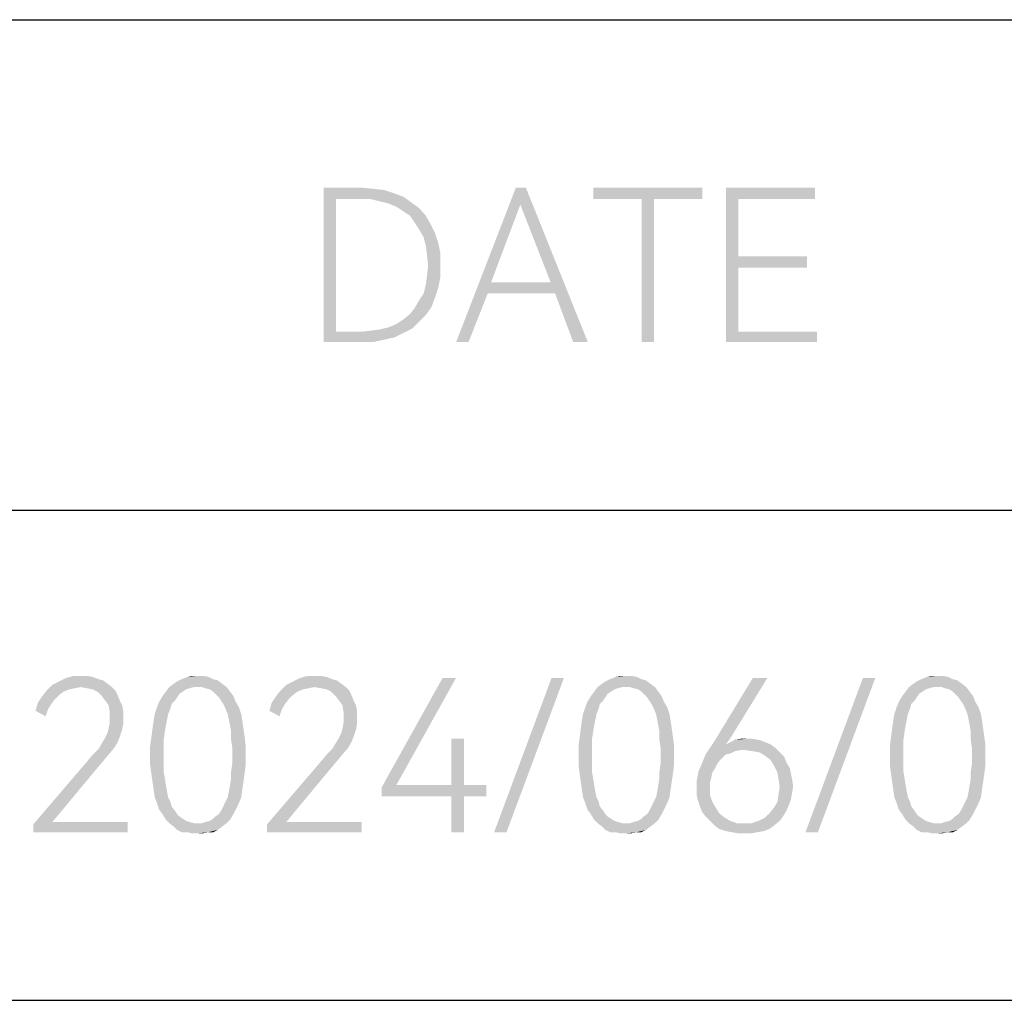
# Model space of a CAD drawing. Header units: millimetres. Extents: x 0 to 297, y 0 to 210.
# Tile 75 of 122: x 156 to 170, y 19 to 33. Entities that reach past the tile are written whole.
import ezdxf

# ---------------------------------------------------------------- set-up
doc = ezdxf.new("R2010")
doc.units = ezdxf.units.MM
doc.header["$LTSCALE"] = 16.335
doc.layers.get('0').update_dxf_attribs({"linetype": 'CONTINUOUS'})

msp = doc.modelspace()

# ---------------------------------------------------------------- linework, layer by layer
at = {"color": 7, "linetype": 'CONTINUOUS', "true_color": 0x00bfff}
for p, q in [((92, 33), (292, 33)), ((92, 26), (172, 26)), ((92, 19), (266, 19))]:
    msp.add_line(p, q, dxfattribs=at)
at = {"color": 7, "linetype": 'CONTINUOUS'}
for points in [[(160.535, 30.6), (161.097, 30.6), (160.712, 30.439)], [(160.712, 30.439), (160.535, 28.4), (160.535, 30.6)], [(161.097, 30.6), (161.258, 30.584), (160.712, 30.439)], [(161.258, 30.584), (161.403, 30.568), (160.712, 30.439)], [(161.403, 30.568), (161.547, 30.52), (160.712, 30.439)], [(163.426, 30.6), (163.346, 30.359), (162.43, 28.4)], [(163.426, 30.6), (162.43, 28.4), (163.281, 30.6)], [(163.779, 29.251), (163.346, 30.359), (163.426, 30.6)], [(163.843, 29.091), (163.779, 29.251), (163.426, 30.6)], [(164.1, 28.4), (163.843, 29.091), (163.426, 30.6)], [(164.1, 28.4), (163.426, 30.6), (164.309, 28.4)], [(165.947, 30.6), (164.389, 30.439), (164.389, 30.6)], [(165.08, 30.439), (164.389, 30.439), (165.947, 30.6)], [(165.257, 30.439), (165.08, 30.439), (165.947, 30.6)], [(165.257, 30.439), (165.947, 30.6), (165.947, 30.439)], [(166.284, 30.6), (167.553, 30.6), (166.461, 30.439)], [(166.461, 30.439), (166.284, 28.4), (166.284, 30.6)], [(166.461, 30.439), (167.553, 30.6), (167.553, 30.439)], [(160.712, 30.439), (160.712, 28.545), (160.535, 28.4)], [(161.547, 30.52), (161.676, 30.472), (160.712, 30.439)], [(161.081, 30.439), (160.712, 30.439), (161.676, 30.472)], [(161.21, 30.439), (161.081, 30.439), (161.676, 30.472)], [(161.338, 30.407), (161.21, 30.439), (161.676, 30.472)], [(161.338, 30.407), (161.676, 30.472), (161.788, 30.391)], [(161.788, 30.391), (161.467, 30.375), (161.338, 30.407)], [(161.579, 30.327), (161.467, 30.375), (161.788, 30.391)], [(161.579, 30.327), (161.788, 30.391), (161.9, 30.311)], [(165.257, 30.439), (165.08, 28.4), (165.08, 30.439)], [(165.08, 28.4), (165.257, 30.439), (165.257, 28.4)], [(166.461, 30.439), (166.461, 29.62), (166.284, 28.4)], [(161.9, 30.311), (161.676, 30.263), (161.579, 30.327)], [(161.772, 30.199), (161.676, 30.263), (161.9, 30.311)], [(161.772, 30.199), (161.9, 30.311), (161.997, 30.199)], [(163.346, 30.359), (162.928, 29.251), (162.43, 28.4)], [(161.997, 30.199), (161.836, 30.102), (161.772, 30.199)], [(161.836, 30.102), (161.997, 30.199), (162.061, 30.086)], [(162.061, 30.086), (161.9, 30.006), (161.836, 30.102)], [(161.9, 30.006), (162.061, 30.086), (162.125, 29.958)], [(162.125, 29.958), (161.965, 29.893), (161.9, 30.006)], [(161.965, 29.893), (162.125, 29.958), (162.173, 29.813)], [(162.173, 29.813), (161.997, 29.765), (161.965, 29.893)], [(161.997, 29.765), (162.173, 29.813), (162.205, 29.669)], [(162.205, 29.669), (162.013, 29.636), (161.997, 29.765)], [(162.029, 29.492), (162.013, 29.636), (162.205, 29.669)], [(162.029, 29.492), (162.205, 29.669), (162.205, 29.492)], [(166.461, 29.62), (166.461, 29.46), (166.284, 28.4)], [(166.461, 29.46), (167.441, 29.62), (167.441, 29.46)], [(166.461, 29.62), (167.441, 29.62), (166.461, 29.46)], [(162.205, 29.492), (162.013, 29.347), (162.029, 29.492)], [(162.013, 29.347), (162.205, 29.492), (162.205, 29.331)], [(166.461, 29.46), (166.461, 28.545), (166.284, 28.4)], [(162.205, 29.331), (161.997, 29.219), (162.013, 29.347)], [(161.997, 29.219), (162.205, 29.331), (162.173, 29.171)], [(162.173, 29.171), (161.965, 29.091), (161.997, 29.219)], [(161.965, 29.091), (162.173, 29.171), (162.125, 29.026)], [(162.928, 29.251), (162.88, 29.091), (162.43, 28.4)], [(162.928, 29.251), (163.779, 29.251), (162.88, 29.091)], [(163.843, 29.091), (162.88, 29.091), (163.779, 29.251)], [(162.077, 28.898), (161.836, 28.882), (161.9, 28.994)], [(162.125, 29.026), (161.9, 28.994), (161.965, 29.091)], [(161.9, 28.994), (162.125, 29.026), (162.077, 28.898)], [(162.43, 28.4), (162.88, 29.091), (162.607, 28.4)], [(161.772, 28.801), (161.836, 28.882), (162.077, 28.898)], [(161.772, 28.801), (162.077, 28.898), (161.997, 28.785)], [(161.9, 28.689), (161.579, 28.657), (161.676, 28.721)], [(161.997, 28.785), (161.676, 28.721), (161.772, 28.801)], [(161.676, 28.721), (161.997, 28.785), (161.9, 28.689)], [(161.081, 28.545), (161.21, 28.561), (161.804, 28.593)], [(161.081, 28.545), (161.804, 28.593), (161.676, 28.528)], [(161.21, 28.561), (161.338, 28.577), (161.804, 28.593)], [(161.804, 28.593), (161.338, 28.577), (161.467, 28.609)], [(161.467, 28.609), (161.579, 28.657), (161.9, 28.689)], [(161.467, 28.609), (161.9, 28.689), (161.804, 28.593)], [(161.081, 28.545), (161.676, 28.528), (160.535, 28.4)], [(160.712, 28.545), (161.081, 28.545), (160.535, 28.4)], [(161.676, 28.528), (161.547, 28.464), (160.535, 28.4)], [(161.547, 28.464), (161.403, 28.432), (160.535, 28.4)], [(161.097, 28.4), (160.535, 28.4), (161.403, 28.432)], [(161.097, 28.4), (161.403, 28.432), (161.258, 28.4)], [(166.461, 28.545), (167.585, 28.545), (166.284, 28.4)], [(166.284, 28.4), (167.585, 28.545), (167.585, 28.4)], [(157.159, 23.632), (157.239, 23.616), (156.854, 23.6)], [(157.079, 23.632), (157.159, 23.632), (156.854, 23.6)], [(157.079, 23.632), (156.854, 23.6), (156.966, 23.632)], [(158.733, 23.632), (158.813, 23.632), (158.588, 23.616)], [(158.733, 23.632), (158.588, 23.616), (158.653, 23.632)], [(158.588, 23.616), (158.813, 23.632), (158.893, 23.616)], [(160.499, 23.632), (160.58, 23.616), (160.194, 23.6)], [(160.419, 23.632), (160.499, 23.632), (160.194, 23.6)], [(160.419, 23.632), (160.194, 23.6), (160.307, 23.632)], [(164.851, 23.632), (164.931, 23.632), (164.707, 23.616)], [(164.851, 23.632), (164.707, 23.616), (164.771, 23.632)], [(164.707, 23.616), (164.931, 23.632), (165.012, 23.616)], [(169.299, 23.632), (169.38, 23.632), (169.155, 23.616)], [(169.299, 23.632), (169.155, 23.616), (169.219, 23.632)], [(169.155, 23.616), (169.38, 23.632), (169.46, 23.616)], [(157.063, 23.472), (156.581, 23.423), (156.661, 23.504)], [(157.448, 23.52), (156.661, 23.504), (156.758, 23.552)], [(157.063, 23.472), (156.661, 23.504), (157.448, 23.52)], [(157.32, 23.584), (156.758, 23.552), (156.854, 23.6)], [(157.32, 23.584), (157.384, 23.568), (156.758, 23.552)], [(156.758, 23.552), (157.384, 23.568), (157.448, 23.52)], [(156.854, 23.6), (157.239, 23.616), (157.32, 23.584)], [(157.063, 23.472), (157.448, 23.52), (157.512, 23.472)], [(159.086, 23.52), (158.331, 23.472), (158.396, 23.52)], [(158.685, 23.472), (158.331, 23.472), (159.086, 23.52)], [(158.396, 23.52), (158.444, 23.552), (159.022, 23.568)], [(158.396, 23.52), (159.022, 23.568), (159.086, 23.52)], [(158.958, 23.584), (159.022, 23.568), (158.444, 23.552)], [(158.958, 23.584), (158.444, 23.552), (158.508, 23.584)], [(158.893, 23.616), (158.508, 23.584), (158.588, 23.616)], [(158.508, 23.584), (158.893, 23.616), (158.958, 23.584)], [(158.733, 23.472), (158.685, 23.472), (159.086, 23.52)], [(158.797, 23.472), (158.733, 23.472), (159.086, 23.52)], [(158.797, 23.472), (159.086, 23.52), (159.15, 23.472)], [(160.403, 23.472), (159.921, 23.423), (160.001, 23.504)], [(160.788, 23.52), (160.001, 23.504), (160.098, 23.552)], [(160.403, 23.472), (160.001, 23.504), (160.788, 23.52)], [(160.66, 23.584), (160.098, 23.552), (160.194, 23.6)], [(160.66, 23.584), (160.724, 23.568), (160.098, 23.552)], [(160.098, 23.552), (160.724, 23.568), (160.788, 23.52)], [(160.194, 23.6), (160.58, 23.616), (160.66, 23.584)], [(160.403, 23.472), (160.788, 23.52), (160.853, 23.472)], [(162.426, 23.6), (161.575, 22.074), (161.366, 22.042)], [(162.426, 23.6), (161.366, 22.042), (162.234, 23.6)], [(163.968, 23.6), (162.972, 21.4), (163.791, 23.6)], [(162.972, 21.4), (163.968, 23.6), (163.149, 21.4)], [(165.204, 23.52), (164.45, 23.472), (164.514, 23.52)], [(164.803, 23.472), (164.45, 23.472), (165.204, 23.52)], [(164.514, 23.52), (164.562, 23.552), (165.14, 23.568)], [(164.514, 23.52), (165.14, 23.568), (165.204, 23.52)], [(165.076, 23.584), (165.14, 23.568), (164.562, 23.552)], [(165.076, 23.584), (164.562, 23.552), (164.626, 23.584)], [(165.012, 23.616), (164.626, 23.584), (164.707, 23.616)], [(164.626, 23.584), (165.012, 23.616), (165.076, 23.584)], [(164.851, 23.472), (164.803, 23.472), (165.204, 23.52)], [(164.915, 23.472), (164.851, 23.472), (165.204, 23.52)], [(164.915, 23.472), (165.204, 23.52), (165.269, 23.472)], [(166.874, 23.6), (166.361, 22.765), (166.12, 22.701)], [(166.874, 23.6), (166.12, 22.701), (166.666, 23.6)], [(168.416, 23.6), (167.42, 21.4), (168.239, 23.6)], [(167.42, 21.4), (168.416, 23.6), (167.597, 21.4)], [(169.653, 23.52), (168.898, 23.472), (168.962, 23.52)], [(169.251, 23.472), (168.898, 23.472), (169.653, 23.52)], [(168.962, 23.52), (169.01, 23.552), (169.588, 23.568)], [(168.962, 23.52), (169.588, 23.568), (169.653, 23.52)], [(169.524, 23.584), (169.588, 23.568), (169.01, 23.552)], [(169.524, 23.584), (169.01, 23.552), (169.074, 23.584)], [(169.46, 23.616), (169.074, 23.584), (169.155, 23.616)], [(169.074, 23.584), (169.46, 23.616), (169.524, 23.584)], [(169.299, 23.472), (169.251, 23.472), (169.653, 23.52)], [(169.364, 23.472), (169.299, 23.472), (169.653, 23.52)], [(169.364, 23.472), (169.653, 23.52), (169.717, 23.472)], [(156.822, 23.407), (156.517, 23.343), (156.581, 23.423)], [(156.822, 23.407), (156.758, 23.359), (156.517, 23.343)], [(156.517, 23.343), (156.758, 23.359), (156.693, 23.295)], [(157.063, 23.472), (156.982, 23.455), (156.581, 23.423)], [(156.982, 23.455), (156.902, 23.439), (156.581, 23.423)], [(156.581, 23.423), (156.902, 23.439), (156.822, 23.407)], [(157.512, 23.472), (157.159, 23.455), (157.063, 23.472)], [(157.239, 23.439), (157.159, 23.455), (157.512, 23.472)], [(157.239, 23.439), (157.512, 23.472), (157.561, 23.423)], [(157.561, 23.423), (157.304, 23.407), (157.239, 23.439)], [(157.304, 23.407), (157.561, 23.423), (157.593, 23.359)], [(157.593, 23.359), (157.368, 23.343), (157.304, 23.407)], [(157.416, 23.279), (157.368, 23.343), (157.593, 23.359)], [(157.416, 23.279), (157.593, 23.359), (157.625, 23.279)], [(158.524, 23.407), (158.476, 23.375), (158.235, 23.343)], [(158.524, 23.407), (158.235, 23.343), (158.283, 23.407)], [(158.235, 23.343), (158.476, 23.375), (158.444, 23.327)], [(158.685, 23.472), (158.62, 23.455), (158.283, 23.407)], [(158.685, 23.472), (158.283, 23.407), (158.331, 23.472)], [(158.62, 23.455), (158.572, 23.439), (158.283, 23.407)], [(158.283, 23.407), (158.572, 23.439), (158.524, 23.407)], [(159.15, 23.472), (158.845, 23.455), (158.797, 23.472)], [(158.909, 23.439), (158.845, 23.455), (159.15, 23.472)], [(158.958, 23.407), (158.909, 23.439), (159.15, 23.472)], [(158.958, 23.407), (159.15, 23.472), (159.199, 23.407)], [(159.199, 23.407), (158.99, 23.375), (158.958, 23.407)], [(158.99, 23.375), (159.199, 23.407), (159.247, 23.343)], [(159.247, 23.343), (159.038, 23.327), (158.99, 23.375)], [(160.162, 23.407), (159.857, 23.343), (159.921, 23.423)], [(160.162, 23.407), (160.098, 23.359), (159.857, 23.343)], [(159.857, 23.343), (160.098, 23.359), (160.034, 23.295)], [(160.403, 23.472), (160.323, 23.455), (159.921, 23.423)], [(160.323, 23.455), (160.242, 23.439), (159.921, 23.423)], [(159.921, 23.423), (160.242, 23.439), (160.162, 23.407)], [(160.853, 23.472), (160.499, 23.455), (160.403, 23.472)], [(160.58, 23.439), (160.499, 23.455), (160.853, 23.472)], [(160.58, 23.439), (160.853, 23.472), (160.901, 23.423)], [(160.901, 23.423), (160.644, 23.407), (160.58, 23.439)], [(160.644, 23.407), (160.901, 23.423), (160.933, 23.359)], [(160.933, 23.359), (160.708, 23.343), (160.644, 23.407)], [(160.756, 23.279), (160.708, 23.343), (160.933, 23.359)], [(160.756, 23.279), (160.933, 23.359), (160.965, 23.279)], [(164.642, 23.407), (164.594, 23.375), (164.353, 23.343)], [(164.642, 23.407), (164.353, 23.343), (164.401, 23.407)], [(164.353, 23.343), (164.594, 23.375), (164.562, 23.327)], [(164.803, 23.472), (164.739, 23.455), (164.401, 23.407)], [(164.803, 23.472), (164.401, 23.407), (164.45, 23.472)], [(164.739, 23.455), (164.691, 23.439), (164.401, 23.407)], [(164.401, 23.407), (164.691, 23.439), (164.642, 23.407)], [(165.269, 23.472), (164.964, 23.455), (164.915, 23.472)], [(165.028, 23.439), (164.964, 23.455), (165.269, 23.472)], [(165.076, 23.407), (165.028, 23.439), (165.269, 23.472)], [(165.076, 23.407), (165.269, 23.472), (165.317, 23.407)], [(165.317, 23.407), (165.108, 23.375), (165.076, 23.407)], [(165.108, 23.375), (165.317, 23.407), (165.365, 23.343)], [(165.365, 23.343), (165.156, 23.327), (165.108, 23.375)], [(169.091, 23.407), (169.042, 23.375), (168.801, 23.343)], [(169.091, 23.407), (168.801, 23.343), (168.85, 23.407)], [(168.801, 23.343), (169.042, 23.375), (169.01, 23.327)], [(169.251, 23.472), (169.187, 23.455), (168.85, 23.407)], [(169.251, 23.472), (168.85, 23.407), (168.898, 23.472)], [(169.187, 23.455), (169.139, 23.439), (168.85, 23.407)], [(168.85, 23.407), (169.139, 23.439), (169.091, 23.407)], [(169.717, 23.472), (169.412, 23.455), (169.364, 23.472)], [(169.476, 23.439), (169.412, 23.455), (169.717, 23.472)], [(169.524, 23.407), (169.476, 23.439), (169.717, 23.472)], [(169.524, 23.407), (169.717, 23.472), (169.765, 23.407)], [(169.765, 23.407), (169.556, 23.375), (169.524, 23.407)], [(169.556, 23.375), (169.765, 23.407), (169.813, 23.343)], [(169.813, 23.343), (169.604, 23.327), (169.556, 23.375)], [(156.645, 23.231), (156.42, 23.134), (156.453, 23.247)], [(156.645, 23.231), (156.597, 23.15), (156.42, 23.134)], [(156.693, 23.295), (156.453, 23.247), (156.517, 23.343)], [(156.453, 23.247), (156.693, 23.295), (156.645, 23.231)], [(157.625, 23.279), (157.464, 23.215), (157.416, 23.279)], [(157.464, 23.215), (157.625, 23.279), (157.657, 23.215)], [(157.657, 23.215), (157.48, 23.118), (157.464, 23.215)], [(157.657, 23.215), (157.673, 23.134), (157.48, 23.118)], [(158.364, 23.231), (158.155, 23.182), (158.187, 23.263)], [(158.155, 23.182), (158.364, 23.231), (158.347, 23.166)], [(158.444, 23.327), (158.187, 23.263), (158.235, 23.343)], [(158.444, 23.327), (158.412, 23.279), (158.187, 23.263)], [(158.187, 23.263), (158.412, 23.279), (158.364, 23.231)], [(159.07, 23.279), (159.038, 23.327), (159.247, 23.343)], [(159.07, 23.279), (159.247, 23.343), (159.279, 23.263)], [(159.279, 23.263), (159.102, 23.231), (159.07, 23.279)], [(159.102, 23.231), (159.279, 23.263), (159.327, 23.182)], [(159.327, 23.182), (159.134, 23.166), (159.102, 23.231)], [(159.985, 23.231), (159.761, 23.134), (159.793, 23.247)], [(159.985, 23.231), (159.937, 23.15), (159.761, 23.134)], [(160.034, 23.295), (159.793, 23.247), (159.857, 23.343)], [(159.793, 23.247), (160.034, 23.295), (159.985, 23.231)], [(160.965, 23.279), (160.804, 23.215), (160.756, 23.279)], [(160.804, 23.215), (160.965, 23.279), (160.997, 23.215)], [(160.997, 23.215), (160.82, 23.118), (160.804, 23.215)], [(160.997, 23.215), (161.013, 23.134), (160.82, 23.118)], [(164.482, 23.231), (164.273, 23.182), (164.305, 23.263)], [(164.273, 23.182), (164.482, 23.231), (164.466, 23.166)], [(164.562, 23.327), (164.305, 23.263), (164.353, 23.343)], [(164.562, 23.327), (164.53, 23.279), (164.305, 23.263)], [(164.305, 23.263), (164.53, 23.279), (164.482, 23.231)], [(165.188, 23.279), (165.156, 23.327), (165.365, 23.343)], [(165.188, 23.279), (165.365, 23.343), (165.397, 23.263)], [(165.397, 23.263), (165.22, 23.231), (165.188, 23.279)], [(165.22, 23.231), (165.397, 23.263), (165.445, 23.182)], [(165.445, 23.182), (165.253, 23.166), (165.22, 23.231)], [(168.93, 23.231), (168.721, 23.182), (168.753, 23.263)], [(168.721, 23.182), (168.93, 23.231), (168.914, 23.166)], [(169.01, 23.327), (168.753, 23.263), (168.801, 23.343)], [(169.01, 23.327), (168.978, 23.279), (168.753, 23.263)], [(168.753, 23.263), (168.978, 23.279), (168.93, 23.231)], [(169.636, 23.279), (169.604, 23.327), (169.813, 23.343)], [(169.636, 23.279), (169.813, 23.343), (169.845, 23.263)], [(169.845, 23.263), (169.669, 23.231), (169.636, 23.279)], [(169.669, 23.231), (169.845, 23.263), (169.893, 23.182)], [(169.893, 23.182), (169.701, 23.166), (169.669, 23.231)], [(156.42, 23.134), (156.597, 23.15), (156.565, 23.054)], [(157.48, 23.038), (157.48, 23.118), (157.673, 23.134)], [(157.48, 23.038), (157.673, 23.134), (157.673, 23.038)], [(158.315, 23.086), (158.299, 23.006), (158.107, 22.99)], [(158.315, 23.086), (158.107, 22.99), (158.123, 23.086)], [(158.347, 23.166), (158.123, 23.086), (158.155, 23.182)], [(158.123, 23.086), (158.347, 23.166), (158.315, 23.086)], [(159.166, 23.086), (159.134, 23.166), (159.327, 23.182)], [(159.166, 23.086), (159.327, 23.182), (159.359, 23.086)], [(159.359, 23.086), (159.182, 23.006), (159.166, 23.086)], [(159.182, 23.006), (159.359, 23.086), (159.375, 22.99)], [(159.761, 23.134), (159.937, 23.15), (159.905, 23.054)], [(160.82, 23.038), (160.82, 23.118), (161.013, 23.134)], [(160.82, 23.038), (161.013, 23.134), (161.013, 23.038)], [(164.434, 23.086), (164.418, 23.006), (164.225, 22.99)], [(164.434, 23.086), (164.225, 22.99), (164.241, 23.086)], [(164.466, 23.166), (164.241, 23.086), (164.273, 23.182)], [(164.241, 23.086), (164.466, 23.166), (164.434, 23.086)], [(165.285, 23.086), (165.253, 23.166), (165.445, 23.182)], [(165.285, 23.086), (165.445, 23.182), (165.477, 23.086)], [(165.477, 23.086), (165.301, 23.006), (165.285, 23.086)], [(165.301, 23.006), (165.477, 23.086), (165.493, 22.99)], [(168.882, 23.086), (168.866, 23.006), (168.673, 22.99)], [(168.882, 23.086), (168.673, 22.99), (168.689, 23.086)], [(168.914, 23.166), (168.689, 23.086), (168.721, 23.182)], [(168.689, 23.086), (168.914, 23.166), (168.882, 23.086)], [(169.733, 23.086), (169.701, 23.166), (169.893, 23.182)], [(169.733, 23.086), (169.893, 23.182), (169.926, 23.086)], [(169.926, 23.086), (169.749, 23.006), (169.733, 23.086)], [(169.749, 23.006), (169.926, 23.086), (169.942, 22.99)], [(157.673, 22.942), (157.464, 22.877), (157.48, 22.958)], [(157.464, 22.877), (157.673, 22.942), (157.657, 22.861)], [(157.673, 23.038), (157.48, 22.958), (157.48, 23.038)], [(157.48, 22.958), (157.673, 23.038), (157.673, 22.942)], [(158.283, 22.926), (158.091, 22.877), (158.107, 22.99)], [(158.107, 22.99), (158.299, 23.006), (158.283, 22.926)], [(159.375, 22.99), (159.199, 22.926), (159.182, 23.006)], [(159.199, 22.926), (159.375, 22.99), (159.391, 22.877)], [(161.013, 22.942), (160.804, 22.877), (160.82, 22.958)], [(160.804, 22.877), (161.013, 22.942), (160.997, 22.861)], [(161.013, 23.038), (160.82, 22.958), (160.82, 23.038)], [(160.82, 22.958), (161.013, 23.038), (161.013, 22.942)], [(164.401, 22.926), (164.209, 22.877), (164.225, 22.99)], [(164.225, 22.99), (164.418, 23.006), (164.401, 22.926)], [(165.493, 22.99), (165.317, 22.926), (165.301, 23.006)], [(165.317, 22.926), (165.493, 22.99), (165.509, 22.877)], [(168.85, 22.926), (168.657, 22.877), (168.673, 22.99)], [(168.673, 22.99), (168.866, 23.006), (168.85, 22.926)], [(169.942, 22.99), (169.765, 22.926), (169.749, 23.006)], [(169.765, 22.926), (169.942, 22.99), (169.958, 22.877)], [(157.625, 22.765), (157.416, 22.749), (157.448, 22.813)], [(157.657, 22.861), (157.448, 22.813), (157.464, 22.877)], [(157.448, 22.813), (157.657, 22.861), (157.625, 22.765)], [(158.267, 22.829), (158.074, 22.749), (158.091, 22.877)], [(158.074, 22.749), (158.267, 22.829), (158.251, 22.717)], [(158.091, 22.877), (158.283, 22.926), (158.267, 22.829)], [(159.391, 22.877), (159.215, 22.829), (159.199, 22.926)], [(159.215, 22.829), (159.391, 22.877), (159.407, 22.765)], [(159.407, 22.765), (159.215, 22.717), (159.215, 22.829)], [(160.965, 22.765), (160.756, 22.749), (160.788, 22.813)], [(160.997, 22.861), (160.788, 22.813), (160.804, 22.877)], [(160.788, 22.813), (160.997, 22.861), (160.965, 22.765)], [(164.385, 22.829), (164.193, 22.749), (164.209, 22.877)], [(164.193, 22.749), (164.385, 22.829), (164.369, 22.717)], [(164.209, 22.877), (164.401, 22.926), (164.385, 22.829)], [(165.509, 22.877), (165.333, 22.829), (165.317, 22.926)], [(165.333, 22.829), (165.509, 22.877), (165.526, 22.765)], [(165.526, 22.765), (165.333, 22.717), (165.333, 22.829)], [(168.834, 22.829), (168.641, 22.749), (168.657, 22.877)], [(168.641, 22.749), (168.834, 22.829), (168.818, 22.717)], [(168.657, 22.877), (168.85, 22.926), (168.834, 22.829)], [(169.958, 22.877), (169.781, 22.829), (169.765, 22.926)], [(169.781, 22.829), (169.958, 22.877), (169.974, 22.765)], [(169.974, 22.765), (169.781, 22.717), (169.781, 22.829)], [(157.545, 22.604), (157.32, 22.588), (157.368, 22.669)], [(157.593, 22.685), (157.368, 22.669), (157.416, 22.749)], [(157.368, 22.669), (157.593, 22.685), (157.545, 22.604)], [(157.416, 22.749), (157.625, 22.765), (157.593, 22.685)], [(158.251, 22.717), (158.058, 22.636), (158.074, 22.749)], [(158.058, 22.636), (158.251, 22.717), (158.251, 22.604)], [(159.215, 22.717), (159.407, 22.765), (159.423, 22.636)], [(159.423, 22.636), (159.231, 22.604), (159.215, 22.717)], [(160.885, 22.604), (160.66, 22.588), (160.708, 22.669)], [(160.933, 22.685), (160.708, 22.669), (160.756, 22.749)], [(160.708, 22.669), (160.933, 22.685), (160.885, 22.604)], [(160.756, 22.749), (160.965, 22.765), (160.933, 22.685)], [(162.539, 22.733), (162.362, 22.074), (162.362, 22.733)], [(162.362, 22.074), (162.539, 22.733), (162.539, 22.074)], [(164.369, 22.717), (164.177, 22.636), (164.193, 22.749)], [(164.177, 22.636), (164.369, 22.717), (164.369, 22.604)], [(165.333, 22.717), (165.526, 22.765), (165.542, 22.636)], [(165.542, 22.636), (165.349, 22.604), (165.333, 22.717)], [(166.28, 22.653), (166.055, 22.604), (166.12, 22.701)], [(166.28, 22.653), (166.923, 22.653), (166.055, 22.604)], [(166.055, 22.604), (166.923, 22.653), (166.987, 22.604)], [(166.12, 22.701), (166.361, 22.765), (166.28, 22.653)], [(166.842, 22.685), (166.28, 22.653), (166.345, 22.685)], [(166.28, 22.653), (166.842, 22.685), (166.923, 22.653)], [(166.762, 22.717), (166.345, 22.685), (166.409, 22.717)], [(166.345, 22.685), (166.762, 22.717), (166.842, 22.685)], [(166.569, 22.733), (166.666, 22.733), (166.409, 22.717)], [(166.569, 22.733), (166.409, 22.717), (166.489, 22.733)], [(166.409, 22.717), (166.666, 22.733), (166.762, 22.717)], [(168.818, 22.717), (168.625, 22.636), (168.641, 22.749)], [(168.625, 22.636), (168.818, 22.717), (168.818, 22.604)], [(169.781, 22.717), (169.974, 22.765), (169.99, 22.636)], [(169.99, 22.636), (169.797, 22.604), (169.781, 22.717)], [(157.464, 22.508), (157.159, 22.412), (157.239, 22.508)], [(157.159, 22.412), (157.464, 22.508), (157.384, 22.412)], [(157.239, 22.508), (157.32, 22.588), (157.545, 22.604)], [(157.239, 22.508), (157.545, 22.604), (157.464, 22.508)], [(158.251, 22.604), (158.058, 22.492), (158.058, 22.636)], [(158.058, 22.492), (158.251, 22.604), (158.251, 22.492)], [(159.231, 22.492), (159.231, 22.604), (159.423, 22.636)], [(159.231, 22.492), (159.423, 22.636), (159.423, 22.492)], [(160.804, 22.508), (160.499, 22.412), (160.58, 22.508)], [(160.499, 22.412), (160.804, 22.508), (160.724, 22.412)], [(160.58, 22.508), (160.66, 22.588), (160.885, 22.604)], [(160.58, 22.508), (160.885, 22.604), (160.804, 22.508)], [(164.369, 22.604), (164.177, 22.492), (164.177, 22.636)], [(164.177, 22.492), (164.369, 22.604), (164.369, 22.492)], [(165.349, 22.492), (165.349, 22.604), (165.542, 22.636)], [(165.349, 22.492), (165.542, 22.636), (165.542, 22.492)], [(166.28, 22.508), (166.232, 22.46), (165.959, 22.428)], [(166.28, 22.508), (165.959, 22.428), (165.991, 22.508)], [(166.489, 22.572), (165.991, 22.508), (166.055, 22.604)], [(166.489, 22.572), (166.409, 22.556), (165.991, 22.508)], [(166.409, 22.556), (166.345, 22.524), (165.991, 22.508)], [(165.991, 22.508), (166.345, 22.524), (166.28, 22.508)], [(166.055, 22.604), (166.987, 22.604), (166.489, 22.572)], [(166.553, 22.572), (166.489, 22.572), (166.987, 22.604)], [(166.666, 22.556), (166.553, 22.572), (166.987, 22.604)], [(166.762, 22.54), (166.666, 22.556), (166.987, 22.604)], [(166.762, 22.54), (166.987, 22.604), (167.051, 22.54)], [(167.051, 22.54), (166.842, 22.492), (166.762, 22.54)], [(166.842, 22.492), (167.051, 22.54), (167.115, 22.476)], [(168.818, 22.604), (168.625, 22.492), (168.625, 22.636)], [(168.625, 22.492), (168.818, 22.604), (168.818, 22.492)], [(169.797, 22.492), (169.797, 22.604), (169.99, 22.636)], [(169.797, 22.492), (169.99, 22.636), (169.99, 22.492)], [(157.384, 22.412), (157.288, 22.299), (156.388, 21.512)], [(157.384, 22.412), (156.388, 21.512), (157.159, 22.412)], [(158.251, 22.492), (158.251, 22.38), (158.058, 22.364)], [(158.251, 22.492), (158.058, 22.364), (158.058, 22.492)], [(158.058, 22.364), (158.251, 22.38), (158.251, 22.267)], [(159.423, 22.364), (159.215, 22.267), (159.231, 22.38)], [(159.423, 22.492), (159.231, 22.38), (159.231, 22.492)], [(159.231, 22.38), (159.423, 22.492), (159.423, 22.364)], [(160.724, 22.412), (160.628, 22.299), (159.728, 21.512)], [(160.724, 22.412), (159.728, 21.512), (160.499, 22.412)], [(164.369, 22.492), (164.369, 22.38), (164.177, 22.364)], [(164.369, 22.492), (164.177, 22.364), (164.177, 22.492)], [(164.177, 22.364), (164.369, 22.38), (164.369, 22.267)], [(165.542, 22.364), (165.333, 22.267), (165.349, 22.38)], [(165.542, 22.492), (165.349, 22.38), (165.349, 22.492)], [(165.349, 22.38), (165.542, 22.492), (165.542, 22.364)], [(166.184, 22.412), (165.927, 22.347), (165.959, 22.428)], [(166.184, 22.412), (166.152, 22.364), (165.927, 22.347)], [(165.959, 22.428), (166.232, 22.46), (166.184, 22.412)], [(167.115, 22.476), (166.923, 22.428), (166.842, 22.492)], [(166.923, 22.428), (167.115, 22.476), (167.147, 22.396)], [(167.147, 22.396), (166.971, 22.347), (166.923, 22.428)], [(166.971, 22.347), (167.147, 22.396), (167.196, 22.315)], [(168.818, 22.492), (168.818, 22.38), (168.625, 22.364)], [(168.818, 22.492), (168.625, 22.364), (168.625, 22.492)], [(168.625, 22.364), (168.818, 22.38), (168.818, 22.267)], [(169.99, 22.364), (169.781, 22.267), (169.797, 22.38)], [(169.99, 22.492), (169.797, 22.38), (169.797, 22.492)], [(169.797, 22.38), (169.99, 22.492), (169.99, 22.364)], [(157.288, 22.299), (156.661, 21.545), (156.388, 21.512)], [(158.251, 22.267), (158.074, 22.235), (158.058, 22.364)], [(158.074, 22.235), (158.251, 22.267), (158.267, 22.171)], [(158.267, 22.171), (158.091, 22.123), (158.074, 22.235)], [(159.215, 22.267), (159.423, 22.364), (159.407, 22.235)], [(159.407, 22.235), (159.215, 22.171), (159.215, 22.267)], [(159.215, 22.171), (159.407, 22.235), (159.391, 22.123)], [(160.628, 22.299), (160.001, 21.545), (159.728, 21.512)], [(164.369, 22.267), (164.193, 22.235), (164.177, 22.364)], [(164.193, 22.235), (164.369, 22.267), (164.385, 22.171)], [(164.385, 22.171), (164.209, 22.123), (164.193, 22.235)], [(165.333, 22.267), (165.542, 22.364), (165.526, 22.235)], [(165.526, 22.235), (165.333, 22.171), (165.333, 22.267)], [(165.333, 22.171), (165.526, 22.235), (165.509, 22.123)], [(166.088, 22.251), (165.879, 22.203), (165.895, 22.283)], [(165.879, 22.203), (166.088, 22.251), (166.072, 22.171)], [(166.12, 22.299), (165.895, 22.283), (165.927, 22.347)], [(165.895, 22.283), (166.12, 22.299), (166.088, 22.251)], [(165.927, 22.347), (166.152, 22.364), (166.12, 22.299)], [(167.196, 22.315), (167.019, 22.251), (166.971, 22.347)], [(167.019, 22.251), (167.196, 22.315), (167.212, 22.235)], [(167.212, 22.235), (167.035, 22.155), (167.019, 22.251)], [(167.035, 22.155), (167.212, 22.235), (167.228, 22.155)], [(168.818, 22.267), (168.641, 22.235), (168.625, 22.364)], [(168.641, 22.235), (168.818, 22.267), (168.834, 22.171)], [(168.834, 22.171), (168.657, 22.123), (168.641, 22.235)], [(169.781, 22.267), (169.99, 22.364), (169.974, 22.235)], [(169.974, 22.235), (169.781, 22.171), (169.781, 22.267)], [(169.781, 22.171), (169.974, 22.235), (169.958, 22.123)], [(158.091, 22.123), (158.267, 22.171), (158.283, 22.074)], [(158.283, 22.074), (158.107, 22.01), (158.091, 22.123)], [(159.391, 22.123), (159.199, 22.074), (159.215, 22.171)], [(159.199, 22.074), (159.391, 22.123), (159.375, 22.01)], [(164.209, 22.123), (164.385, 22.171), (164.401, 22.074)], [(164.401, 22.074), (164.225, 22.01), (164.209, 22.123)], [(165.509, 22.123), (165.317, 22.074), (165.333, 22.171)], [(165.317, 22.074), (165.509, 22.123), (165.493, 22.01)], [(166.072, 22.171), (165.863, 22.123), (165.879, 22.203)], [(165.863, 22.123), (166.072, 22.171), (166.055, 22.107)], [(166.055, 22.107), (165.863, 22.042), (165.863, 22.123)], [(165.863, 22.042), (166.055, 22.107), (166.055, 22.042)], [(167.228, 22.155), (167.051, 22.042), (167.035, 22.155)], [(167.228, 22.155), (167.244, 22.058), (167.051, 22.042)], [(168.657, 22.123), (168.834, 22.171), (168.85, 22.074)], [(168.85, 22.074), (168.673, 22.01), (168.657, 22.123)], [(169.958, 22.123), (169.765, 22.074), (169.781, 22.171)], [(169.765, 22.074), (169.958, 22.123), (169.942, 22.01)], [(158.107, 22.01), (158.283, 22.074), (158.299, 21.978)], [(158.299, 21.978), (158.123, 21.898), (158.107, 22.01)], [(158.123, 21.898), (158.299, 21.978), (158.315, 21.898)], [(159.166, 21.898), (159.182, 21.978), (159.375, 22.01)], [(159.166, 21.898), (159.375, 22.01), (159.359, 21.898)], [(159.375, 22.01), (159.182, 21.978), (159.199, 22.074)], [(162.539, 22.074), (162.86, 22.074), (161.366, 22.042)], [(162.362, 22.074), (162.539, 22.074), (161.366, 22.042)], [(161.575, 22.074), (162.362, 22.074), (161.366, 22.042)], [(161.366, 21.914), (161.366, 22.042), (162.86, 22.074)], [(162.362, 21.914), (161.366, 21.914), (162.86, 22.074)], [(162.539, 21.914), (162.362, 21.914), (162.86, 22.074)], [(162.539, 21.914), (162.86, 22.074), (162.86, 21.914)], [(164.225, 22.01), (164.401, 22.074), (164.418, 21.978)], [(164.418, 21.978), (164.241, 21.898), (164.225, 22.01)], [(164.241, 21.898), (164.418, 21.978), (164.434, 21.898)], [(165.285, 21.898), (165.301, 21.978), (165.493, 22.01)], [(165.285, 21.898), (165.493, 22.01), (165.477, 21.898)], [(165.493, 22.01), (165.301, 21.978), (165.317, 22.074)], [(166.055, 22.042), (165.863, 21.946), (165.863, 22.042)], [(165.863, 21.946), (166.055, 22.042), (166.055, 21.93)], [(166.055, 21.93), (165.879, 21.866), (165.863, 21.946)], [(167.212, 21.866), (167.019, 21.834), (167.035, 21.946)], [(167.228, 21.962), (167.035, 21.946), (167.051, 22.042)], [(167.035, 21.946), (167.228, 21.962), (167.212, 21.866)], [(167.051, 22.042), (167.244, 22.058), (167.228, 21.962)], [(168.673, 22.01), (168.85, 22.074), (168.866, 21.978)], [(168.866, 21.978), (168.689, 21.898), (168.673, 22.01)], [(168.689, 21.898), (168.866, 21.978), (168.882, 21.898)], [(169.733, 21.898), (169.749, 21.978), (169.942, 22.01)], [(169.733, 21.898), (169.942, 22.01), (169.926, 21.898)], [(169.942, 22.01), (169.749, 21.978), (169.765, 22.074)], [(158.315, 21.898), (158.155, 21.818), (158.123, 21.898)], [(158.315, 21.898), (158.347, 21.834), (158.155, 21.818)], [(158.155, 21.818), (158.347, 21.834), (158.364, 21.769)], [(158.364, 21.769), (158.187, 21.721), (158.155, 21.818)], [(159.327, 21.818), (159.102, 21.769), (159.134, 21.834)], [(159.102, 21.769), (159.327, 21.818), (159.279, 21.721)], [(159.359, 21.898), (159.134, 21.834), (159.166, 21.898)], [(159.134, 21.834), (159.359, 21.898), (159.327, 21.818)], [(162.539, 21.914), (162.362, 21.4), (162.362, 21.914)], [(162.362, 21.4), (162.539, 21.914), (162.539, 21.4)], [(164.434, 21.898), (164.273, 21.818), (164.241, 21.898)], [(164.434, 21.898), (164.466, 21.834), (164.273, 21.818)], [(164.273, 21.818), (164.466, 21.834), (164.482, 21.769)], [(164.482, 21.769), (164.305, 21.721), (164.273, 21.818)], [(165.445, 21.818), (165.22, 21.769), (165.253, 21.834)], [(165.22, 21.769), (165.445, 21.818), (165.397, 21.721)], [(165.477, 21.898), (165.253, 21.834), (165.285, 21.898)], [(165.253, 21.834), (165.477, 21.898), (165.445, 21.818)], [(165.879, 21.866), (166.055, 21.93), (166.088, 21.834)], [(166.088, 21.834), (165.911, 21.769), (165.879, 21.866)], [(165.911, 21.769), (166.088, 21.834), (166.136, 21.753)], [(167.18, 21.785), (166.971, 21.753), (167.019, 21.834)], [(167.019, 21.834), (167.212, 21.866), (167.18, 21.785)], [(168.882, 21.898), (168.721, 21.818), (168.689, 21.898)], [(168.882, 21.898), (168.914, 21.834), (168.721, 21.818)], [(168.721, 21.818), (168.914, 21.834), (168.93, 21.769)], [(168.93, 21.769), (168.753, 21.721), (168.721, 21.818)], [(169.893, 21.818), (169.669, 21.769), (169.701, 21.834)], [(169.669, 21.769), (169.893, 21.818), (169.845, 21.721)], [(169.926, 21.898), (169.701, 21.834), (169.733, 21.898)], [(169.701, 21.834), (169.926, 21.898), (169.893, 21.818)], [(158.187, 21.721), (158.364, 21.769), (158.412, 21.705)], [(158.412, 21.705), (158.235, 21.657), (158.187, 21.721)], [(158.235, 21.657), (158.412, 21.705), (158.444, 21.657)], [(159.038, 21.657), (159.07, 21.705), (159.279, 21.721)], [(159.038, 21.657), (159.279, 21.721), (159.247, 21.657)], [(159.279, 21.721), (159.07, 21.705), (159.102, 21.769)], [(164.305, 21.721), (164.482, 21.769), (164.53, 21.705)], [(164.53, 21.705), (164.353, 21.657), (164.305, 21.721)], [(164.353, 21.657), (164.53, 21.705), (164.562, 21.657)], [(165.156, 21.657), (165.188, 21.705), (165.397, 21.721)], [(165.156, 21.657), (165.397, 21.721), (165.365, 21.657)], [(165.397, 21.721), (165.188, 21.705), (165.22, 21.769)], [(166.136, 21.753), (165.943, 21.689), (165.911, 21.769)], [(165.943, 21.689), (166.136, 21.753), (166.184, 21.673)], [(166.184, 21.673), (165.991, 21.625), (165.943, 21.689)], [(165.991, 21.625), (166.184, 21.673), (166.264, 21.609)], [(167.099, 21.625), (166.842, 21.609), (166.907, 21.673)], [(167.147, 21.705), (166.907, 21.673), (166.971, 21.753)], [(166.907, 21.673), (167.147, 21.705), (167.099, 21.625)], [(166.971, 21.753), (167.18, 21.785), (167.147, 21.705)], [(168.753, 21.721), (168.93, 21.769), (168.978, 21.705)], [(168.978, 21.705), (168.801, 21.657), (168.753, 21.721)], [(168.801, 21.657), (168.978, 21.705), (169.01, 21.657)], [(169.604, 21.657), (169.636, 21.705), (169.845, 21.721)], [(169.604, 21.657), (169.845, 21.721), (169.813, 21.657)], [(169.845, 21.721), (169.636, 21.705), (169.669, 21.769)], [(156.661, 21.545), (157.737, 21.545), (156.388, 21.512)], [(156.388, 21.4), (156.388, 21.512), (157.737, 21.545)], [(156.388, 21.4), (157.737, 21.545), (157.737, 21.4)], [(158.444, 21.657), (158.283, 21.577), (158.235, 21.657)], [(158.444, 21.657), (158.476, 21.625), (158.283, 21.577)], [(158.476, 21.625), (158.524, 21.593), (158.283, 21.577)], [(158.283, 21.577), (158.524, 21.593), (158.572, 21.561)], [(158.572, 21.561), (158.331, 21.528), (158.283, 21.577)], [(158.572, 21.561), (158.62, 21.545), (158.331, 21.528)], [(158.331, 21.528), (158.62, 21.545), (158.685, 21.528)], [(158.685, 21.528), (158.396, 21.48), (158.331, 21.528)], [(158.797, 21.528), (159.15, 21.528), (158.396, 21.48)], [(158.733, 21.528), (158.797, 21.528), (158.396, 21.48)], [(158.685, 21.528), (158.733, 21.528), (158.396, 21.48)], [(158.396, 21.48), (159.15, 21.528), (159.086, 21.48)], [(158.797, 21.528), (158.845, 21.545), (159.199, 21.577)], [(158.797, 21.528), (159.199, 21.577), (159.15, 21.528)], [(158.845, 21.545), (158.909, 21.561), (159.199, 21.577)], [(159.199, 21.577), (158.909, 21.561), (158.958, 21.593)], [(158.958, 21.593), (158.99, 21.625), (159.247, 21.657)], [(158.958, 21.593), (159.247, 21.657), (159.199, 21.577)], [(159.247, 21.657), (158.99, 21.625), (159.038, 21.657)], [(160.001, 21.545), (161.077, 21.545), (159.728, 21.512)], [(159.728, 21.4), (159.728, 21.512), (161.077, 21.545)], [(159.728, 21.4), (161.077, 21.545), (161.077, 21.4)], [(164.562, 21.657), (164.401, 21.577), (164.353, 21.657)], [(164.562, 21.657), (164.594, 21.625), (164.401, 21.577)], [(164.594, 21.625), (164.642, 21.593), (164.401, 21.577)], [(164.401, 21.577), (164.642, 21.593), (164.691, 21.561)], [(164.691, 21.561), (164.45, 21.528), (164.401, 21.577)], [(164.691, 21.561), (164.739, 21.545), (164.45, 21.528)], [(164.45, 21.528), (164.739, 21.545), (164.803, 21.528)], [(164.803, 21.528), (164.514, 21.48), (164.45, 21.528)], [(164.915, 21.528), (165.269, 21.528), (164.514, 21.48)], [(164.851, 21.528), (164.915, 21.528), (164.514, 21.48)], [(164.803, 21.528), (164.851, 21.528), (164.514, 21.48)], [(164.514, 21.48), (165.269, 21.528), (165.204, 21.48)], [(164.915, 21.528), (164.964, 21.545), (165.317, 21.577)], [(164.915, 21.528), (165.317, 21.577), (165.269, 21.528)], [(164.964, 21.545), (165.028, 21.561), (165.317, 21.577)], [(165.317, 21.577), (165.028, 21.561), (165.076, 21.593)], [(165.076, 21.593), (165.108, 21.625), (165.365, 21.657)], [(165.076, 21.593), (165.365, 21.657), (165.317, 21.577)], [(165.365, 21.657), (165.108, 21.625), (165.156, 21.657)], [(166.264, 21.609), (166.055, 21.561), (165.991, 21.625)], [(166.055, 21.561), (166.264, 21.609), (166.345, 21.561)], [(166.345, 21.561), (166.12, 21.496), (166.055, 21.561)], [(166.345, 21.561), (166.441, 21.528), (166.12, 21.496)], [(166.553, 21.528), (166.65, 21.528), (166.12, 21.496)], [(166.441, 21.528), (166.553, 21.528), (166.12, 21.496)], [(166.971, 21.496), (166.12, 21.496), (166.65, 21.528)], [(167.051, 21.561), (166.65, 21.528), (166.746, 21.561)], [(166.65, 21.528), (167.051, 21.561), (166.971, 21.496)], [(166.746, 21.561), (166.842, 21.609), (167.099, 21.625)], [(166.746, 21.561), (167.099, 21.625), (167.051, 21.561)], [(169.01, 21.657), (168.85, 21.577), (168.801, 21.657)], [(169.01, 21.657), (169.042, 21.625), (168.85, 21.577)], [(169.042, 21.625), (169.091, 21.593), (168.85, 21.577)], [(168.85, 21.577), (169.091, 21.593), (169.139, 21.561)], [(169.139, 21.561), (168.898, 21.528), (168.85, 21.577)], [(169.139, 21.561), (169.187, 21.545), (168.898, 21.528)], [(168.898, 21.528), (169.187, 21.545), (169.251, 21.528)], [(169.251, 21.528), (168.962, 21.48), (168.898, 21.528)], [(169.364, 21.528), (169.717, 21.528), (168.962, 21.48)], [(169.299, 21.528), (169.364, 21.528), (168.962, 21.48)], [(169.251, 21.528), (169.299, 21.528), (168.962, 21.48)], [(168.962, 21.48), (169.717, 21.528), (169.653, 21.48)], [(169.364, 21.528), (169.412, 21.545), (169.765, 21.577)], [(169.364, 21.528), (169.765, 21.577), (169.717, 21.528)], [(169.412, 21.545), (169.476, 21.561), (169.765, 21.577)], [(169.765, 21.577), (169.476, 21.561), (169.524, 21.593)], [(169.524, 21.593), (169.556, 21.625), (169.813, 21.657)], [(169.524, 21.593), (169.813, 21.657), (169.765, 21.577)], [(169.813, 21.657), (169.556, 21.625), (169.604, 21.657)], [(159.086, 21.48), (158.444, 21.432), (158.396, 21.48)], [(158.444, 21.432), (159.086, 21.48), (159.022, 21.432)], [(159.022, 21.432), (158.508, 21.4), (158.444, 21.432)], [(158.588, 21.4), (158.508, 21.4), (159.022, 21.432)], [(158.893, 21.4), (158.588, 21.4), (159.022, 21.432)], [(158.893, 21.4), (158.653, 21.384), (158.588, 21.4)], [(158.733, 21.384), (158.653, 21.384), (158.893, 21.4)], [(158.733, 21.384), (158.893, 21.4), (158.813, 21.384)], [(158.893, 21.4), (159.022, 21.432), (158.958, 21.4)], [(165.204, 21.48), (164.562, 21.432), (164.514, 21.48)], [(164.562, 21.432), (165.204, 21.48), (165.14, 21.432)], [(165.14, 21.432), (164.626, 21.4), (164.562, 21.432)], [(164.707, 21.4), (164.626, 21.4), (165.14, 21.432)], [(165.012, 21.4), (164.707, 21.4), (165.14, 21.432)], [(165.012, 21.4), (164.771, 21.384), (164.707, 21.4)], [(164.851, 21.384), (164.771, 21.384), (165.012, 21.4)], [(164.851, 21.384), (165.012, 21.4), (164.931, 21.384)], [(165.012, 21.4), (165.14, 21.432), (165.076, 21.4)], [(166.971, 21.496), (166.184, 21.448), (166.12, 21.496)], [(166.184, 21.448), (166.971, 21.496), (166.907, 21.448)], [(166.907, 21.448), (166.28, 21.416), (166.184, 21.448)], [(166.28, 21.416), (166.907, 21.448), (166.826, 21.416)], [(166.826, 21.416), (166.361, 21.4), (166.28, 21.416)], [(166.361, 21.4), (166.826, 21.416), (166.73, 21.4)], [(166.73, 21.4), (166.457, 21.384), (166.361, 21.4)], [(166.553, 21.384), (166.457, 21.384), (166.73, 21.4)], [(166.553, 21.384), (166.73, 21.4), (166.65, 21.384)], [(169.653, 21.48), (169.01, 21.432), (168.962, 21.48)], [(169.01, 21.432), (169.653, 21.48), (169.588, 21.432)], [(169.588, 21.432), (169.074, 21.4), (169.01, 21.432)], [(169.155, 21.4), (169.074, 21.4), (169.588, 21.432)], [(169.46, 21.4), (169.155, 21.4), (169.588, 21.432)], [(169.46, 21.4), (169.219, 21.384), (169.155, 21.4)], [(169.299, 21.384), (169.219, 21.384), (169.46, 21.4)], [(169.299, 21.384), (169.46, 21.4), (169.38, 21.384)], [(169.46, 21.4), (169.588, 21.432), (169.524, 21.4)]]:
    msp.add_solid(points, dxfattribs=at)

doc.saveas('drawing.dxf')
